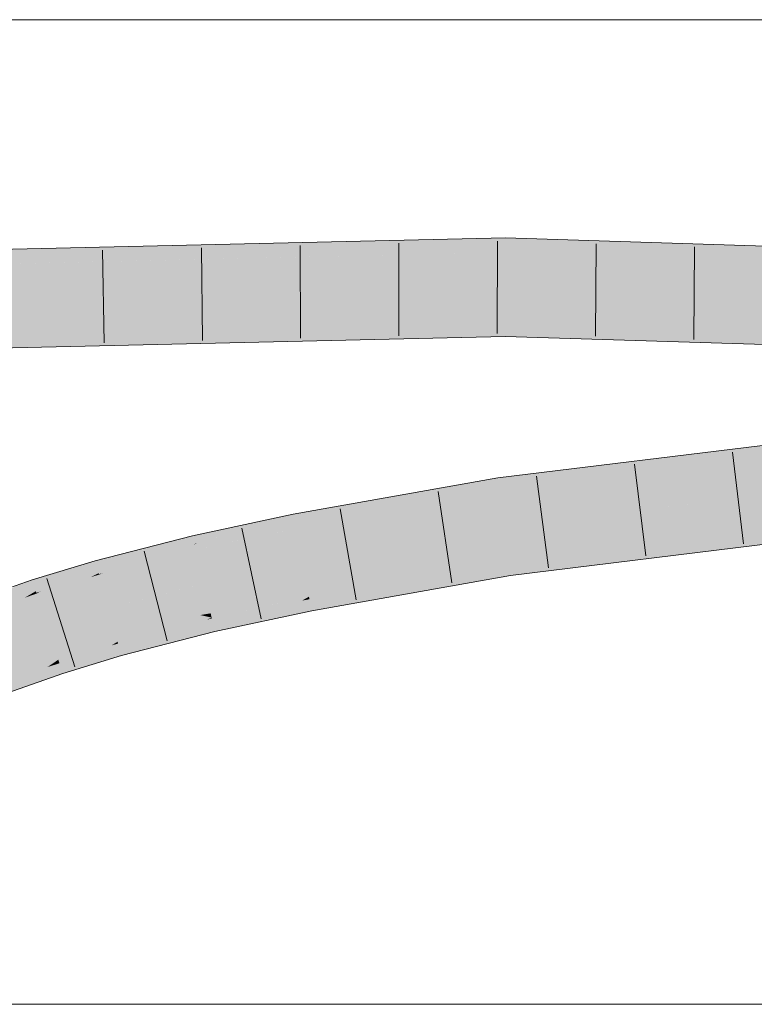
# Model space of a CAD drawing. Extents: x -620 to 300, y 62 to 1107.
# Tile 174 of 256: x 167.5 to 169.36, y 777.66 to 780.16. Entities that reach past the tile are written whole.
import ezdxf

# ---------------------------------------------------------------- set-up
doc = ezdxf.new("R2010")
doc.units = 0
doc.layers.get('0').update_dxf_attribs({"lineweight": 35})
doc.layers.add('E_Detail_Linie_Text_Bem', color=7, linetype='Continuous', lineweight=13)
doc.layers.add('E_Leerrohr 32-A06G9GDI8I', color=7, linetype='Continuous', lineweight=9, true_color=0x00b300)
doc.layers.add('E_Leerrohr 32-Shading', color=7, linetype='Continuous', lineweight=9, true_color=0x00b300)

# ---------------------------------------------------------------- blocks, each defined once
blk = doc.blocks.new('Shading-A06G9G198I', base_point=(260.3156433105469, 751.1561889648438))
at = {"layer": 'E_Leerrohr 32-Shading', "color": 83, "true_color": 0x7fbd7f}
for points in [[(165.3993682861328, 779.4951171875), (168.7288818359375, 779.6085205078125), (165.4716491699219, 779.4979248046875)], [(165.3993682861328, 779.4951171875), (168.0321655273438, 779.5558471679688), (168.7288818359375, 779.6085205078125), (168.7288055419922, 779.5786743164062)], [(165.4716491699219, 779.4979248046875), (168.7288818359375, 779.6085205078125), (167.6478271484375, 779.5835571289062)], [(168.7288818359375, 779.6085205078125), (168.7287750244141, 779.5718994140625), (171.7885437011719, 779.5116577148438), (171.7868347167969, 779.47509765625)], [(165.3634643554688, 779.4942626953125), (165.4716491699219, 779.4979248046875), (166.0945434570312, 779.5477294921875), (167.6478271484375, 779.5835571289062)], [(168.0321655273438, 779.5558471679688), (168.7287750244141, 779.5718994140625), (168.7288055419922, 779.5786743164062)], [(166.8717803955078, 779.331787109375), (168.7282562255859, 779.3951416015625), (165.3737640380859, 779.3178100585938)], [(168.7281341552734, 779.3585205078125), (168.7282562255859, 779.3951416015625), (168.0453643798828, 779.3427734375), (166.8717803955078, 779.331787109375)], [(168.7282562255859, 779.3951416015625), (168.7281341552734, 779.358642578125), (170.347900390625, 779.325439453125)], [(171.7785034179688, 779.296142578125), (171.7786102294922, 779.2985229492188), (170.347900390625, 779.325439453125), (168.7282562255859, 779.3951416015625)], [(171.0429992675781, 779.3112182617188), (168.7281341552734, 779.358642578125), (169.8859252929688, 779.3218383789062), (168.7281341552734, 779.3585205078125)], [(166.8717803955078, 779.331787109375), (165.417236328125, 779.2821655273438), (168.0453643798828, 779.3427734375)], [(170.204345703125, 779.1828002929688), (168.7093353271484, 778.9992065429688), (171.0491333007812, 779.2496948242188), (168.7141418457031, 778.9629516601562)], [(168.7373962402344, 778.7876586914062), (168.7422180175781, 778.7514038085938), (171.0642700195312, 779.0735473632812), (171.0674133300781, 779.037109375)], [(168.1942291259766, 778.8883056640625), (168.7093353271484, 778.9992065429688), (168.5300750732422, 778.9674682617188)], [(168.1942291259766, 778.8883056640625), (168.1962890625, 778.87744140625), (168.7093353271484, 778.9992065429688), (168.4676513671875, 778.9388427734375)], [(168.7141418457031, 778.9629516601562), (168.7100677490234, 778.99365234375), (168.1974487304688, 778.8712768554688), (168.4676513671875, 778.9388427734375)], [(168.7100677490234, 778.99365234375), (168.7093353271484, 778.9992065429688), (168.4676513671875, 778.9388427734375)], [(168.5300750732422, 778.9674682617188), (168.2732086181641, 778.9219360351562), (168.1942291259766, 778.8883056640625), (168.191650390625, 778.90185546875)], [(168.1962890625, 778.87744140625), (168.1974487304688, 778.8712768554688), (168.4676513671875, 778.9388427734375)], [(168.1244201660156, 778.8829956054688), (168.1906280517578, 778.9072875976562), (167.9361877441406, 778.8446655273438), (168.0388946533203, 778.8746337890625)], [(168.1942291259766, 778.8883056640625), (168.191650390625, 778.90185546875), (167.9860687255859, 778.8323364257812), (168.1244201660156, 778.8829956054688)], [(168.191650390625, 778.90185546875), (168.1906280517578, 778.9072875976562), (168.1244201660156, 778.8829956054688)], [(168.2732086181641, 778.9219360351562), (168.1906280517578, 778.9072875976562), (168.191650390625, 778.90185546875)], [(168.1244201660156, 778.8829956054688), (167.9361877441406, 778.8446655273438), (167.9393463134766, 778.8312377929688)], [(168.1244201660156, 778.8829956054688), (167.9476776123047, 778.8335571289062), (167.94189453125, 778.8204956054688), (167.9395751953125, 778.8302612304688)], [(168.1244201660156, 778.8829956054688), (167.94189453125, 778.8204956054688), (167.9860687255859, 778.8323364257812)], [(168.1497192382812, 778.8763427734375), (167.9860687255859, 778.8323364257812), (168.0930633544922, 778.8552856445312)], [(168.0516662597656, 778.8399658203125), (168.1974487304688, 778.8712768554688), (168.1962890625, 778.87744140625)], [(168.1962890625, 778.87744140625), (168.0930633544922, 778.8552856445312), (168.0518341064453, 778.8399658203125)], [(168.1942291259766, 778.8883056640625), (168.1497192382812, 778.8763427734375), (168.1962890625, 778.87744140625), (168.0930633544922, 778.8552856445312)], [(167.7894439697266, 778.8012084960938), (167.8415069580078, 778.8134765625), (167.852294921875, 778.8310546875), (167.9344329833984, 778.8521728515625)], [(167.9361877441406, 778.8446655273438), (167.9344329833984, 778.8521728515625), (167.8415069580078, 778.8134765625)], [(168.0388946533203, 778.8746337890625), (167.9344329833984, 778.8521728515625), (167.9361877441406, 778.8446655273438)], [(168.0930633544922, 778.8552856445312), (167.9860687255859, 778.8323364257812), (168.0516662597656, 778.8399658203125), (167.9428253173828, 778.8165283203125)], [(168.0930633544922, 778.8552856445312), (168.0516662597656, 778.8399658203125), (168.0518341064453, 778.8399658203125)], [(167.6909484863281, 778.778076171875), (167.7894439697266, 778.8012084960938), (167.8246917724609, 778.823974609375), (167.852294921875, 778.8310546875)], [(167.9393463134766, 778.8312377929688), (167.9361877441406, 778.8446655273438), (167.7090454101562, 778.75830078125), (167.8415069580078, 778.8134765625)], [(167.9393463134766, 778.8312377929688), (167.7090454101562, 778.75830078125), (167.9395751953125, 778.8302612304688), (167.8761596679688, 778.8029174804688)], [(167.8761596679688, 778.8029174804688), (167.94189453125, 778.8204956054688), (167.9395751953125, 778.8302612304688)], [(167.9476776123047, 778.8335571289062), (167.9393463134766, 778.8312377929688), (167.9395751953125, 778.8302612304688)], [(167.94189453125, 778.8204956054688), (167.9428253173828, 778.8165283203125), (167.9860687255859, 778.8323364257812)], [(167.8246917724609, 778.823974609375), (167.68798828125, 778.7888793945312), (167.6909484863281, 778.778076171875)], [(167.6945343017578, 778.7650756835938), (167.7557067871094, 778.7852172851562), (167.6909484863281, 778.778076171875), (167.7894439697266, 778.8012084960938)], [(167.8415069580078, 778.8134765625), (167.7557067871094, 778.7852172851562), (167.6974029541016, 778.754638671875), (167.6966857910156, 778.7572021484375)], [(167.8415069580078, 778.8134765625), (167.6974029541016, 778.754638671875), (167.7090454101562, 778.75830078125)], [(167.8761596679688, 778.8029174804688), (167.7090454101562, 778.75830078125), (167.8558349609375, 778.794189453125), (167.6976928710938, 778.7536010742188)], [(167.7557067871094, 778.7852172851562), (167.8415069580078, 778.8134765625), (167.7894439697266, 778.8012084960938)], [(167.8558349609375, 778.794189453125), (167.9428253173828, 778.8165283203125), (167.94189453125, 778.8204956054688)], [(167.8761596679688, 778.8029174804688), (167.8558349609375, 778.794189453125), (167.8560180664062, 778.7942504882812)], [(167.94189453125, 778.8204956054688), (167.8761596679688, 778.8029174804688), (167.8560180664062, 778.7942504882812)], [(167.5308837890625, 778.7313232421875), (167.6002197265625, 778.7463989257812), (167.6320648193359, 778.77197265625), (167.6636199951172, 778.781494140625)], [(167.6945343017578, 778.7650756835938), (167.6909484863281, 778.778076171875), (167.5494537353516, 778.7112426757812), (167.6196746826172, 778.7506103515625)], [(167.6002197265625, 778.7463989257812), (167.6196746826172, 778.7506103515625), (167.6636199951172, 778.781494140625), (167.68798828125, 778.7888793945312)], [(167.6909484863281, 778.778076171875), (167.68798828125, 778.7888793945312), (167.6196746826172, 778.7506103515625)], [(167.7557067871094, 778.7852172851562), (167.6945343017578, 778.7650756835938), (167.6966857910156, 778.7572021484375)], [(168.4983978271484, 778.7236328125), (168.7373962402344, 778.7876586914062), (168.2327423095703, 778.6854858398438), (168.2304382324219, 778.6976318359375)], [(168.7412719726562, 778.7584838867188), (168.7373962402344, 778.7876586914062), (168.4983978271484, 778.7236328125)], [(167.6320648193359, 778.77197265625), (167.5279388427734, 778.7403564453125), (167.5308837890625, 778.7313232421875)], [(167.6196746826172, 778.7506103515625), (167.5807647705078, 778.735595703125), (167.5387573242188, 778.707275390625), (167.537353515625, 778.7115478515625)], [(167.6196746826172, 778.7506103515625), (167.5387573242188, 778.707275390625), (167.5494537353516, 778.7112426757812)], [(167.6833343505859, 778.75048828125), (167.5494537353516, 778.7112426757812), (167.6767883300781, 778.7472534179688), (167.539306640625, 778.70556640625)], [(167.6945343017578, 778.7650756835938), (167.5494537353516, 778.7112426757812), (167.6966857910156, 778.7572021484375), (167.6833343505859, 778.75048828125)], [(167.5807800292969, 778.735595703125), (167.6196746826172, 778.7506103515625), (167.6002197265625, 778.7463989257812)], [(167.6767883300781, 778.7472534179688), (167.6976928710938, 778.7536010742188), (167.6974029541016, 778.754638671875)], [(167.6833343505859, 778.75048828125), (167.6767883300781, 778.7472534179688), (167.6769866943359, 778.747314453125)], [(167.6974029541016, 778.754638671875), (167.6833343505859, 778.75048828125), (167.6769866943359, 778.747314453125)], [(167.6833343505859, 778.75048828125), (167.6974029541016, 778.754638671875), (167.6966857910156, 778.7572021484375)], [(167.6974029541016, 778.754638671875), (167.6976928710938, 778.7536010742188), (167.7090454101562, 778.75830078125)], [(168.5861206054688, 778.7236328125), (168.7422180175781, 778.7514038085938), (168.4983978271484, 778.7236328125), (168.7412719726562, 778.7584838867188)], [(167.5352325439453, 778.7180786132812), (167.5308837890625, 778.7313232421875), (167.4002075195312, 778.6600952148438), (167.4713134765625, 778.7047729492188)], [(167.4421691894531, 778.6966552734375), (167.4713134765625, 778.7047729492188), (167.4882202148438, 778.7264404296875), (167.5279388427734, 778.7403564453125)], [(167.5308837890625, 778.7313232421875), (167.5279388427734, 778.7403564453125), (167.4713134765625, 778.7047729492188)], [(167.5352325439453, 778.7180786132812), (167.5807800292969, 778.735595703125), (167.5308837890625, 778.7313232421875), (167.6002197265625, 778.7463989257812)], [(167.5807647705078, 778.735595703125), (167.5352325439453, 778.7180786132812), (167.537353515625, 778.7115478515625)], [(167.5177154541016, 778.7001342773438), (167.4002075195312, 778.6600952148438), (167.5083465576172, 778.6947021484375), (167.3879852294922, 778.6524047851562)], [(167.5352325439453, 778.7180786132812), (167.4002075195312, 778.6600952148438), (167.537353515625, 778.7115478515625), (167.5177154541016, 778.7001342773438)], [(167.5083465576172, 778.6947021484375), (167.539306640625, 778.70556640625), (167.5387573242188, 778.707275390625)], [(167.5177154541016, 778.7001342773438), (167.5083465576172, 778.6947021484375), (167.508544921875, 778.6947631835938)], [(167.5387573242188, 778.707275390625), (167.5177154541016, 778.7001342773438), (167.508544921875, 778.6947631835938)], [(167.5177154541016, 778.7001342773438), (167.5387573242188, 778.707275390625), (167.537353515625, 778.7115478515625)], [(167.5387573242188, 778.707275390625), (167.539306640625, 778.70556640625), (167.5494537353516, 778.7112426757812)], [(168.2343597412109, 778.6769409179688), (168.4125671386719, 778.7006225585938), (168.2327423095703, 778.6854858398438), (168.4983978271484, 778.7236328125)], [(168.326416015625, 778.677490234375), (168.4125671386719, 778.7006225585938), (168.2363433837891, 778.66650390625), (168.2343597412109, 778.6769409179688)], [(168.4125671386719, 778.7006225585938), (168.326416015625, 778.677490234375), (168.5861206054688, 778.7236328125)], [(168.5861206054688, 778.7236328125), (168.4983978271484, 778.7236328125), (168.4125671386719, 778.7006225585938)], [(168.212890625, 778.6875), (168.2304382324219, 778.6976318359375), (167.9838562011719, 778.6422729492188), (167.9833526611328, 778.6444702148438)], [(167.9846954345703, 778.6387939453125), (168.197998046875, 778.678955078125), (167.9838562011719, 778.6422729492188), (168.212890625, 778.6875)], [(167.9860687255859, 778.6329345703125), (168.1768035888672, 778.666748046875), (167.9846954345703, 778.6387939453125), (168.197998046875, 778.678955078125)], [(168.1521759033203, 778.652587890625), (168.2363433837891, 778.66650390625), (168.1768035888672, 778.666748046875), (168.2343597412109, 778.6769409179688)], [(168.1768035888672, 778.666748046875), (168.2343597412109, 778.6769409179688), (168.197998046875, 778.678955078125), (168.2327423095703, 778.6854858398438)], [(168.197998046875, 778.678955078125), (168.2327423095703, 778.6854858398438), (168.212890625, 778.6875), (168.2316436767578, 778.6912231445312)], [(168.2316436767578, 778.6912231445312), (168.2304382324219, 778.6976318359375), (168.212890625, 778.6875)], [(168.2363433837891, 778.66650390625), (168.2372589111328, 778.6616821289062), (168.326416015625, 778.677490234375)], [(167.9878692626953, 778.6253051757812), (168.1521759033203, 778.652587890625), (167.9860687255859, 778.6329345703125), (168.1768035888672, 778.666748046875)], [(168.1266174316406, 778.6378173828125), (168.1521759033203, 778.652587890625), (167.9898986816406, 778.6166381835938), (167.9878692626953, 778.6253051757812)], [(168.2372589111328, 778.6616821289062), (168.2363433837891, 778.66650390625), (168.1266174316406, 778.6378173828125), (168.1521759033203, 778.652587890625)], [(167.9712677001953, 778.63916015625), (167.9833526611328, 778.6444702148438), (167.7445373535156, 778.5831298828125)], [(167.7449035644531, 778.581787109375), (167.9531097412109, 778.6312866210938), (167.7445373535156, 778.5831298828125), (167.9712677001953, 778.63916015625)], [(167.7457885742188, 778.5785522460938), (167.9253082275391, 778.6192016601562), (167.7449035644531, 778.581787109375), (167.9531097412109, 778.6312866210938)], [(167.8576965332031, 778.5897827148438), (167.9898986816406, 778.6166381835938), (167.89208984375, 778.604736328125), (167.9878692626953, 778.6253051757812)], [(167.89208984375, 778.604736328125), (167.9878692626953, 778.6253051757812), (167.9253082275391, 778.6192016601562), (167.9860687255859, 778.6329345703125)], [(167.9253082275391, 778.6192016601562), (167.9860687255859, 778.6329345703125), (167.9531097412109, 778.6312866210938), (167.9846954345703, 778.6387939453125)], [(167.9531097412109, 778.6312866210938), (167.9846954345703, 778.6387939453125), (167.9712677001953, 778.63916015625), (167.9838562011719, 778.6422729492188)], [(167.9838562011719, 778.6422729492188), (167.9833526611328, 778.6444702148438), (167.9712677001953, 778.63916015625)], [(167.9898986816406, 778.6166381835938), (167.9917449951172, 778.6088256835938), (168.1266174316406, 778.6378173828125)], [(167.7471466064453, 778.5736083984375), (167.89208984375, 778.604736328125), (167.7457885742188, 778.5785522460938), (167.9253082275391, 778.6192016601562)], [(167.7487945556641, 778.567626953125), (167.8576965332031, 778.5897827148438), (167.7471466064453, 778.5736083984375), (167.89208984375, 778.604736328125)], [(167.9410247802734, 778.5957641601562), (167.9917449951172, 778.6088256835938), (167.8576965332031, 778.5897827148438), (167.9898986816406, 778.6166381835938)], [(167.7397766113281, 778.5802612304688), (167.7445373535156, 778.5831298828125), (167.5942077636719, 778.5375366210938)], [(167.5947265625, 778.5359497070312), (167.7290496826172, 778.5738525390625), (167.5942077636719, 778.5375366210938), (167.7397766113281, 778.5802612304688)], [(167.7136535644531, 778.5645751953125), (167.7471466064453, 778.5736083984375), (167.7290496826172, 778.5738525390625), (167.7457885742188, 778.5785522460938)], [(167.7290496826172, 778.5738525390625), (167.7457885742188, 778.5785522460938), (167.7397766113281, 778.5802612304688), (167.7449035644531, 778.581787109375)], [(167.7449035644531, 778.581787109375), (167.7445373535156, 778.5831298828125), (167.7397766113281, 778.5802612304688)], [(167.7510223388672, 778.5595703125), (167.8173522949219, 778.5722045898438), (167.7487945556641, 778.567626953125), (167.8576965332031, 778.5897827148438)], [(167.8173522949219, 778.5722045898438), (167.7716369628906, 778.5523071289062), (167.9410247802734, 778.5957641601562)], [(167.9410247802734, 778.5957641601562), (167.8576965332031, 778.5897827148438), (167.8173522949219, 778.5722045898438)], [(167.5957641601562, 778.5327758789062), (167.7136535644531, 778.5645751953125), (167.5947265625, 778.5359497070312), (167.7290496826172, 778.5738525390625)], [(167.59716796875, 778.5285034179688), (167.6961059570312, 778.5540161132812), (167.5957641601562, 778.5327758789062), (167.7136535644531, 778.5645751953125)], [(167.5991668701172, 778.5223999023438), (167.6739654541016, 778.5407104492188), (167.59716796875, 778.5285034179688), (167.6961059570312, 778.5540161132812)], [(167.6472625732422, 778.5245971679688), (167.7538757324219, 778.5491943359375), (167.6739654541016, 778.5407104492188), (167.7510223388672, 778.5595703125)], [(167.6739654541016, 778.5407104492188), (167.7510223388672, 778.5595703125), (167.6961059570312, 778.5540161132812), (167.7487945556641, 778.567626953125)], [(167.6961059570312, 778.5540161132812), (167.7487945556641, 778.567626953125), (167.7136535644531, 778.5645751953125), (167.7471466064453, 778.5736083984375)], [(167.7716369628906, 778.5523071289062), (167.8173522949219, 778.5722045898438), (167.7538757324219, 778.5491943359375), (167.7510223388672, 778.5595703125)], [(167.7538757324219, 778.5491943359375), (167.7542266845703, 778.5478515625), (167.7716369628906, 778.5523071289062)], [(167.5890502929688, 778.5340576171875), (167.5942077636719, 778.5375366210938), (167.4508514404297, 778.4871826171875)], [(167.4514312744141, 778.4856567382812), (167.5791625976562, 778.52734375), (167.4508514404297, 778.4871826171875), (167.5890502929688, 778.5340576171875)], [(167.4524383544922, 778.4830322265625), (167.5667419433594, 778.5189208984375), (167.4514312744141, 778.4856567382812), (167.5791625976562, 778.52734375)], [(167.5500946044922, 778.5076293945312), (167.5991668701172, 778.5223999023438), (167.5667419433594, 778.5189208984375), (167.59716796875, 778.5285034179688)], [(167.5667419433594, 778.5189208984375), (167.59716796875, 778.5285034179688), (167.5791625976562, 778.52734375), (167.5957641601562, 778.5327758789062)], [(167.5791625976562, 778.52734375), (167.5957641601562, 778.5327758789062), (167.5890502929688, 778.5340576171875), (167.5947265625, 778.5359497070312)], [(167.5947265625, 778.5359497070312), (167.5942077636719, 778.5375366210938), (167.5890502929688, 778.5340576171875)], [(167.6018371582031, 778.51416015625), (167.6472625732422, 778.5245971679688), (167.5991668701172, 778.5223999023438), (167.6739654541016, 778.5407104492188)], [(167.7542266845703, 778.5478515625), (167.7538757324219, 778.5491943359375), (167.6162872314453, 778.5059814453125), (167.6472625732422, 778.5245971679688)], [(167.4540405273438, 778.4788208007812), (167.5500946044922, 778.5076293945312), (167.4524383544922, 778.4830322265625), (167.5667419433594, 778.5189208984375)], [(167.4563598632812, 778.4727172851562), (167.5291748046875, 778.4934692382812), (167.4540405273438, 778.4788208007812), (167.5500946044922, 778.5076293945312)], [(167.6055755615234, 778.5027465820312), (167.6052856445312, 778.5036010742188), (167.4754333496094, 778.45703125), (167.5041198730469, 778.4765014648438)], [(167.5041198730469, 778.4765014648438), (167.6052856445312, 778.5036010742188), (167.5291748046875, 778.4934692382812), (167.6018371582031, 778.51416015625)], [(167.5291748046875, 778.4934692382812), (167.6018371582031, 778.51416015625), (167.5500946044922, 778.5076293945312), (167.5991668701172, 778.5223999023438)], [(167.6162872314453, 778.5059814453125), (167.6472625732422, 778.5245971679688), (167.6052856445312, 778.5036010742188), (167.6018371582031, 778.51416015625)], [(167.6052856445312, 778.5036010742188), (167.6055755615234, 778.5027465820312), (167.6162872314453, 778.5059814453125)], [(167.45947265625, 778.4644775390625), (167.5041198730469, 778.4765014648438), (167.4563598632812, 778.4727172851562), (167.5291748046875, 778.4934692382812)], [(167.4754333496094, 778.45703125), (167.5041198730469, 778.4765014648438), (167.4634552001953, 778.4540405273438), (167.45947265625, 778.4644775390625)]]:
    blk.add_solid(points, dxfattribs=at)
at = {"layer": 'E_Leerrohr 32-Shading', "color": 83, "true_color": 0x7fd57f}
for points in [[(165.3634643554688, 779.4942626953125), (165.3686218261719, 779.406005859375), (168.7287750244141, 779.5718994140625), (168.728515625, 779.4835205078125)], [(168.7287750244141, 779.5718994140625), (168.728515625, 779.4835205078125), (171.7868347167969, 779.47509765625), (171.7827301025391, 779.3867797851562)], [(165.3686218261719, 779.406005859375), (165.3737640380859, 779.3178100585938), (168.728515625, 779.4835205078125), (168.7282562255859, 779.3951416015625)], [(169.3880920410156, 779.462646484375), (168.728515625, 779.4835205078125), (171.7786102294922, 779.2985229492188), (168.7282562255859, 779.3951416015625)], [(168.7141418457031, 778.9629516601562), (168.7257690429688, 778.8753051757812), (171.0491333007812, 779.2496948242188), (171.0567016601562, 779.16162109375)], [(170.1201019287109, 779.0465698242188), (168.7257690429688, 778.8753051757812), (171.0642700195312, 779.0735473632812), (168.7373962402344, 778.7876586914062)], [(168.1974487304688, 778.8712768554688), (168.2139434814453, 778.7844848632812), (168.7141418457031, 778.9629516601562), (168.7257690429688, 778.8753051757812)], [(168.7257690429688, 778.8753051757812), (168.2139434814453, 778.7844848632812), (168.7373962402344, 778.7876586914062), (168.2242126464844, 778.7304077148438)], [(167.9428253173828, 778.8165283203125), (167.9630889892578, 778.73046875), (168.1974487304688, 778.8712768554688), (168.2139434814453, 778.7844848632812)], [(167.6976928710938, 778.7536010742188), (167.7211151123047, 778.6683959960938), (167.9428253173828, 778.8165283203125), (167.9630889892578, 778.73046875)], [(168.2139434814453, 778.7844848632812), (167.9630889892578, 778.73046875), (168.2242126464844, 778.7304077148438), (167.9693603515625, 778.703857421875)], [(168.2242126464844, 778.7304077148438), (168.2304382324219, 778.6976318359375), (168.7373962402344, 778.7876586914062)], [(167.539306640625, 778.70556640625), (167.5667572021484, 778.62158203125), (167.6976928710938, 778.7536010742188), (167.7211151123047, 778.6683959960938)], [(167.9630889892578, 778.73046875), (167.7937927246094, 778.68701171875), (167.9693603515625, 778.703857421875)], [(168.2242126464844, 778.7304077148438), (167.9693603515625, 778.703857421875), (168.2300567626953, 778.6975708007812), (167.9808197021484, 778.6552124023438)], [(168.2242126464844, 778.7304077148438), (168.2300567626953, 778.6975708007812), (168.2304382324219, 778.6976318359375)], [(167.3879852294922, 778.6524047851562), (167.4194183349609, 778.56982421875), (167.539306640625, 778.70556640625), (167.5667572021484, 778.62158203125)], [(167.9693603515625, 778.703857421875), (167.7937927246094, 778.68701171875), (167.9808197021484, 778.6552124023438), (167.9544982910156, 778.6509399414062)], [(167.9544982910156, 778.6509399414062), (167.7937927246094, 778.68701171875), (167.7356262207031, 778.6155395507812), (167.7211151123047, 778.6683959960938)], [(167.9808197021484, 778.6552124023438), (167.9833526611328, 778.6444702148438), (168.2300567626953, 778.6975708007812)], [(167.7211151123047, 778.6683959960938), (167.5667572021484, 778.62158203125), (167.7356262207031, 778.6155395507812), (167.5766448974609, 778.59130859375)], [(167.9833526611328, 778.6444702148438), (167.9544982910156, 778.6509399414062), (167.7414398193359, 778.5944213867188), (167.7356262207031, 778.6155395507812)], [(167.9544982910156, 778.6509399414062), (167.9833526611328, 778.6444702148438), (167.9808197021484, 778.6552124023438)], [(167.7445373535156, 778.5831298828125), (167.9833526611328, 778.6444702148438), (167.7414398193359, 778.5944213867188)], [(167.4194183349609, 778.56982421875), (167.4508514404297, 778.4871826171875), (167.5667572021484, 778.62158203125), (167.5942077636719, 778.5375366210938)], [(167.5766448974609, 778.59130859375), (167.5942077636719, 778.5375366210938), (167.7356262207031, 778.6155395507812), (167.7445373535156, 778.5831298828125)]]:
    blk.add_solid(points, dxfattribs=at)
blk = doc.blocks.new('Referenz-A06G9GDJ8I')
at = {"layer": 'E_Detail_Linie_Text_Bem', "linetype": 'Continuous', "ltscale": 0.13}
for p, q in [((146.5002873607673, 780.1625763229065), (180.6002873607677, 780.1625763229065)), ((180.6002873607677, 777.6625763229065), (152.6002873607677, 777.6625763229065))]:
    blk.add_line(p, q, dxfattribs=at)
at = {"layer": 'E_Leerrohr 32-A06G9GDI8I', "linetype": 'Continuous', "ltscale": 0.13}
for p, q in [((165.361323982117, 779.5308102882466), (168.728888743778, 779.608518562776)), ((168.7079728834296, 779.3655528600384), (168.7085901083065, 779.6005520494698)), ((168.728888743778, 779.608518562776), (171.7885438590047, 779.5116727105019)), ((167.7103833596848, 779.3425079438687), (167.7067114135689, 779.5774792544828)), ((167.9597806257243, 779.348265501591), (167.9571812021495, 779.5832511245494)), ((168.2091779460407, 779.3540255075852), (168.2076509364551, 779.5890205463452)), ((168.4585753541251, 779.3597879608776), (168.4581205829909, 779.5947875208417)), ((168.9574243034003, 779.3587497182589), (168.9588977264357, 779.5937450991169)), ((169.2068804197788, 779.3508408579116), (169.2091911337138, 779.585829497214)), ((165.3759049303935, 779.2812358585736), (168.7281398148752, 779.358519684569)), ((168.7281398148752, 779.358519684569), (171.7769100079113, 779.2619435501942)), ((168.7093324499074, 778.99921998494), (171.0460001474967, 779.2861672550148)), ((169.333248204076, 778.8315423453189), (169.3050795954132, 779.0648480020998)), ((168.7422126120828, 778.7513916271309), (171.0674116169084, 779.0370858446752)), ((169.0856861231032, 778.801133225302), (169.0563716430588, 779.0342976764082)), ((168.8381235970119, 778.7707269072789), (168.807664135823, 779.0037445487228)), ((168.1906252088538, 778.9072740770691), (168.7093324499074, 778.99921998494)), ((168.5933168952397, 778.7325068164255), (168.558612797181, 778.9649301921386)), ((167.9344262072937, 778.8521482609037), (168.1906252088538, 778.9072740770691)), ((168.3502735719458, 778.6893275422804), (168.3093493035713, 778.9207367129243)), ((167.6879843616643, 778.7888996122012), (167.9344262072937, 778.8521482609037)), ((168.1091003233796, 778.6417133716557), (168.0600680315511, 778.8715412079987)), ((167.870372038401, 778.5853719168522), (167.8122552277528, 778.8130722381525)), ((167.5279407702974, 778.7403785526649), (167.6879843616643, 778.7888996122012)), ((168.2372646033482, 778.6616630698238), (168.7422126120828, 778.7513916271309)), ((167.3749634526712, 778.6866331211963), (167.5279407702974, 778.7403785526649)), ((167.6359507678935, 778.5197652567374), (167.5653067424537, 778.7438956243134)), ((167.9917509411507, 778.6088092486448), (168.2372646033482, 778.6616630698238)), ((167.7542335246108, 778.547837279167), (167.9917509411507, 778.6088092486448)), ((167.6055784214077, 778.5027393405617), (167.7542335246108, 778.547837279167)), ((167.4638641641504, 778.4529738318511), (167.6055784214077, 778.5027393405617))]:
    blk.add_line(p, q, dxfattribs=at)

msp = doc.modelspace()

# ---------------------------------------------------------------- block references
at = {"color": 8, "lineweight": 25, "ltscale": 0.25, "true_color": 0x808080}
msp.add_blockref('Referenz-A06G9GDJ8I', (0, 0), dxfattribs=at)
msp.add_blockref('Shading-A06G9G198I', (260.3156433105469, 751.1561889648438))

doc.saveas('drawing.dxf')
